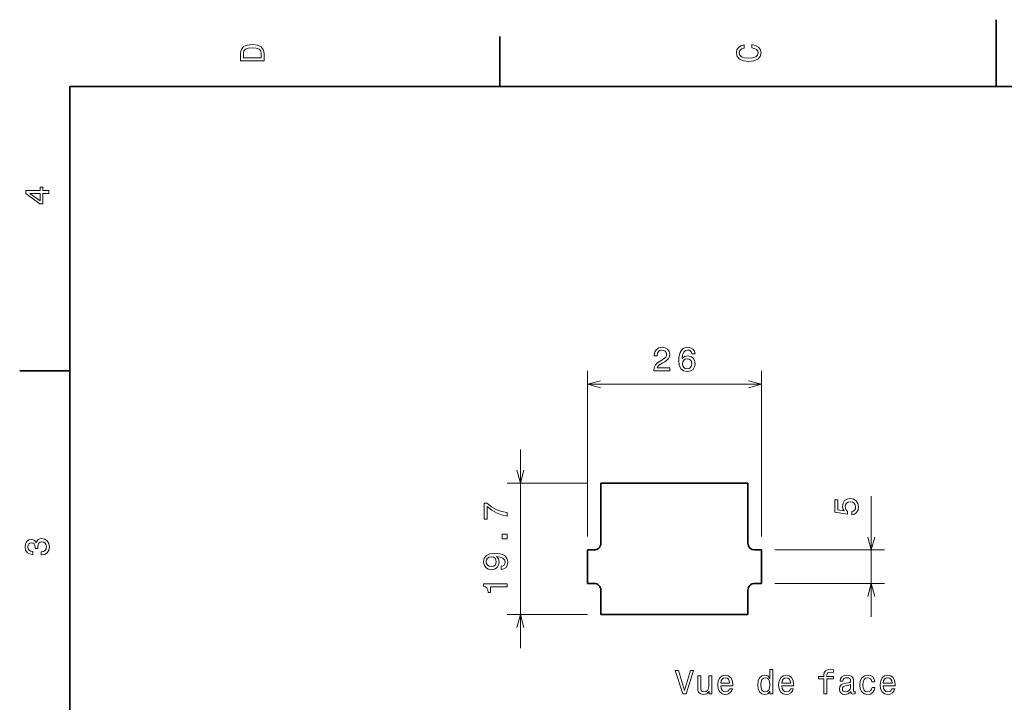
# Model space of a CAD drawing. Extents: x 0 to 297, y 0 to 210.
# Tile 5 of 9: x 2 to 150, y 108 to 210. Entities that reach past the tile are written whole.
import ezdxf

# ---------------------------------------------------------------- set-up
doc = ezdxf.new("R2010")
doc.units = 0

msp = doc.modelspace()

# ---------------------------------------------------------------- linework, layer by layer
at = {"color": 7, "lineweight": 35, "ltscale": 0.25}
msp.add_line((148.5, 200), (148.5, 210), dxfattribs=at)
at = {"color": 7, "lineweight": 35, "ltscale": 0.1875}
for p, q in [((74.300003, 200), (74.300003, 207.5)), ((10, 157.5), (2.5, 157.5))]:
    msp.add_line(p, q, dxfattribs=at)
at = {"color": 7, "lineweight": 35}
for p, q in [((287, 200), (10, 200)), ((10, 200), (10, 10)), ((89.380447, 140.717346), (111.380447, 140.717346)), ((111.380447, 121.061966), (89.380447, 121.061966))]:
    msp.add_line(p, q, dxfattribs=at)
at = {"color": 7, "lineweight": 13}
for p, q in [((87.380447, 132.717346), (87.380447, 157.494965)), ((113.380447, 132.717346), (113.380447, 157.494965)), ((87.380447, 155.494965), (113.380447, 155.494965)), ((77.364395, 116.061966), (77.364395, 145.717346))]:
    msp.add_line(p, q, dxfattribs=at)
at = {"color": 7, "lineweight": 13, "ltscale": 0.300401}
for p, q in [((87.380447, 140.717346), (75.364395, 140.717346)), ((87.380447, 121.061966), (75.364395, 121.061966))]:
    msp.add_line(p, q, dxfattribs=at)
at = {"color": 7, "lineweight": 35, "ltscale": 0.225}
for p, q in [((89.380447, 131.717346), (89.380447, 140.717346)), ((111.380447, 140.717346), (111.380447, 131.717346))]:
    msp.add_line(p, q, dxfattribs=at)
at = {"color": 8, "lineweight": 13, "ltscale": 0.450901}
msp.add_line((129.802277, 120.717346), (129.802277, 138.753372), dxfattribs=at)
at = {"color": 7, "lineweight": 35, "ltscale": 0.125}
for p, q in [((87.380447, 130.717346), (87.380447, 125.717346)), ((113.380447, 125.717346), (113.380447, 130.717346))]:
    msp.add_line(p, q, dxfattribs=at)
at = {"color": 7, "lineweight": 35, "ltscale": 0.025}
for p, q in [((87.380447, 130.717346), (88.380447, 130.717346)), ((112.380447, 130.717346), (113.380447, 130.717346)), ((88.380447, 125.717346), (87.380447, 125.717346)), ((113.380447, 125.717346), (112.380447, 125.717346))]:
    msp.add_line(p, q, dxfattribs=at)
at = {"color": 8, "lineweight": 13, "ltscale": 0.410546}
for p, q in [((115.380447, 130.717346), (131.802277, 130.717346)), ((115.380447, 125.717346), (131.802277, 125.717346))]:
    msp.add_line(p, q, dxfattribs=at)
at = {"color": 7, "lineweight": 35, "ltscale": 0.091385}
for p, q in [((89.380447, 121.061966), (89.380447, 124.717346)), ((111.380447, 124.717346), (111.380447, 121.061966))]:
    msp.add_line(p, q, dxfattribs=at)
at = {"color": 7, "lineweight": 13}
for points in [[(35.533215, 204.994965), (35.533215, 203.829971), (39.033215, 203.829971), (39.033215, 204.994965), (38.922264, 205.544678), (38.584366, 205.953171), (38.034657, 206.205338), (37.283215, 206.296112), (36.516644, 206.215424), (36.21405, 206.114563), (35.971977, 205.973343), (35.644165, 205.56485), (35.563473, 205.297562)], [(111.93206, 205.817017), (112.35569, 205.716141), (112.658287, 205.549713), (112.844887, 205.317734), (112.905403, 205.045395), (112.814629, 204.71759), (112.54229, 204.460388), (112.098488, 204.28891), (111.483215, 204.233429), (110.872986, 204.28891), (110.424141, 204.455338), (110.151802, 204.71254), (110.055984, 205.045395), (110.106415, 205.287476), (110.247627, 205.494247), (110.474571, 205.655624), (110.787247, 205.766571), (110.787247, 206.245682), (110.308144, 206.094391), (109.94503, 205.832138), (109.718086, 205.474075), (109.637398, 205.045395), (109.763474, 204.510818), (110.116501, 204.10231), (110.696472, 203.840057), (111.483215, 203.749283), (112.269958, 203.840057), (112.84993, 204.10231), (113.208, 204.510818), (113.329041, 205.045395), (113.233215, 205.51442), (112.965927, 205.892654), (112.527161, 206.159943), (111.93206, 206.301163)], [(35.951801, 204.959656), (36.027451, 205.342941), (36.259438, 205.605194), (36.672985, 205.761536), (37.283215, 205.811966), (37.873272, 205.756485), (38.286816, 205.600143), (38.533936, 205.332855), (38.614628, 204.959656), (38.614628, 204.298996), (35.951801, 204.298996)], [(6.833213, 184.02739), (6.833213, 184.481277), (5.965778, 184.481277), (5.965778, 184.98056), (5.56232, 184.98056), (5.56232, 184.481277), (3.408862, 184.481277), (3.408862, 184.022339), (5.521974, 182.489197), (5.965778, 182.489197), (5.965778, 184.02739)], [(5.56232, 182.912827), (3.993876, 184.02739), (5.56232, 184.02739)], [(97.281891, 157.494965), (99.687508, 157.494965), (99.687508, 157.928696), (97.786209, 157.928696), (97.89212, 158.165726), (98.073677, 158.362411), (98.633476, 158.720474), (98.931023, 158.871765), (99.263878, 159.088638), (99.500908, 159.34079), (99.637077, 159.638336), (99.687508, 159.976242), (99.601776, 160.399872), (99.364738, 160.732727), (99.001633, 160.944534), (98.532608, 161.020187), (98.048462, 160.934448), (97.680305, 160.697418), (97.443268, 160.319183), (97.362579, 159.819901), (97.362579, 159.749298), (97.82151, 159.749298), (97.82151, 159.789642), (97.866905, 160.132584), (98.003067, 160.384735), (98.219925, 160.546127), (98.507393, 160.601593), (98.799896, 160.551163), (99.016762, 160.425079), (99.157967, 160.228394), (99.208405, 159.981277), (99.173096, 159.749298), (99.077278, 159.552612), (98.915894, 159.381134), (98.693993, 159.229843), (98.396439, 159.068451), (97.902206, 158.755783), (97.554222, 158.422928), (97.34745, 158.01947), (97.281891, 157.510101)], [(103.458832, 160.051895), (103.363014, 160.460388), (103.141113, 160.762985), (102.798172, 160.95462), (102.35437, 161.020187), (102.056816, 160.984894), (101.799614, 160.889069), (101.57267, 160.732727), (101.381027, 160.510818), (101.229729, 160.233444), (101.118774, 159.895554), (101.048172, 159.497131), (101.028, 159.048279), (101.108688, 158.332153), (101.355804, 157.812698), (101.754219, 157.500015), (102.298889, 157.394104), (102.788086, 157.484894), (103.161285, 157.721924), (103.403358, 158.095123), (103.48909, 158.569183), (103.403358, 159.048279), (103.171371, 159.416443), (102.813301, 159.648438), (102.369499, 159.729126), (101.890388, 159.628265), (101.532318, 159.34079), (101.607971, 159.895554), (101.769356, 160.293961), (102.016472, 160.530991), (102.359413, 160.611694), (102.611572, 160.571335), (102.803215, 160.465439), (102.929298, 160.288925), (102.994858, 160.051895)], [(102.999901, 158.564133), (102.944427, 158.246414), (102.803215, 158.004333), (102.576271, 157.842957), (102.293846, 157.792526), (101.9963, 157.842957), (101.769356, 157.999298), (101.6231, 158.241364), (101.577713, 158.559097), (101.628143, 158.871765), (101.769356, 159.10881), (102.001343, 159.260101), (102.314018, 159.315582), (102.586357, 159.260101), (102.803215, 159.113846), (102.944427, 158.876816)], [(75.364395, 135.792679), (75.364395, 136.302048), (74.532265, 136.468475), (73.755608, 136.760986), (73.034424, 137.17453), (72.358635, 137.714142), (71.940048, 137.714142), (71.940048, 135.313568), (72.398979, 135.313568), (72.398979, 137.229996), (73.079819, 136.675247), (73.790909, 136.256653), (74.547394, 135.964142)], [(75.364395, 132.409683), (75.364395, 133.105652), (74.612961, 133.105652), (74.612961, 132.409683)], [(5.73379, 129.979111), (5.769093, 129.979111), (6.253242, 130.059799), (6.616354, 130.296829), (6.848343, 130.670029), (6.934078, 131.164276), (6.848343, 131.688766), (6.626441, 132.082138), (6.273415, 132.334305), (5.819525, 132.425079), (5.521974, 132.384735), (5.279899, 132.273788), (5.0933, 132.092224), (4.957133, 131.850143), (4.684798, 132.177963), (4.251081, 132.293961), (3.857709, 132.218307), (3.560158, 132.00145), (3.373559, 131.648422), (3.307997, 131.164276), (3.388689, 130.710388), (3.610591, 130.362396), (3.963617, 130.135452), (4.432637, 130.059799), (4.46794, 130.059799), (4.46794, 130.508652), (4.145173, 130.548996), (3.913184, 130.680115), (3.771974, 130.891937), (3.721542, 131.189484), (3.761888, 131.451736), (3.867795, 131.643372), (4.039265, 131.759369), (4.271254, 131.804764), (4.518372, 131.759369), (4.684798, 131.638336), (4.785663, 131.426514), (4.815922, 131.139053), (4.810879, 130.942368), (5.209294, 130.942368), (5.199208, 131.189484), (5.244596, 131.507217), (5.365634, 131.744247), (5.56232, 131.885452), (5.819525, 131.935883), (6.112032, 131.880417), (6.328891, 131.734161), (6.465058, 131.502167), (6.510447, 131.194534), (6.460014, 130.876801), (6.308718, 130.644821), (6.066643, 130.498566), (5.73379, 130.443085)], [(74.496964, 127.811264), (74.895378, 127.886917), (75.203018, 128.103775), (75.394661, 128.446716), (75.465263, 128.900604), (75.429962, 129.198151), (75.33918, 129.465454), (75.182846, 129.692398), (74.960938, 129.884033), (74.683563, 130.035339), (74.340622, 130.146286), (73.94725, 130.211853), (73.493362, 130.237061), (72.782265, 130.151321), (72.262817, 129.904205), (71.950134, 129.510834), (71.83918, 128.971207), (71.929962, 128.476974), (72.172035, 128.103775), (72.545235, 127.861702), (73.014252, 127.781006), (73.498405, 127.861702), (73.866562, 128.098724), (74.098549, 128.451752), (74.174194, 128.900604), (74.078377, 129.374664), (73.785873, 129.732742), (74.345665, 129.652039), (74.74408, 129.490662), (74.98111, 129.243546), (75.056763, 128.90564), (75.021461, 128.643402), (74.910507, 128.451752), (74.733994, 128.325684), (74.496964, 128.275238)], [(73.009216, 128.270203), (72.696533, 128.320633), (72.449417, 128.461853), (72.293076, 128.683746), (72.237595, 128.971207), (72.293076, 129.268768), (72.449417, 129.495697), (72.69149, 129.636917), (73.004166, 129.692398), (73.321892, 129.636917), (73.558922, 129.495697), (73.705177, 129.263718), (73.755608, 128.956085), (73.705177, 128.678711), (73.558922, 128.461853), (73.326935, 128.320633)], [(75.364395, 125.194839), (75.364395, 125.653778), (71.83918, 125.653778), (71.83918, 125.310837), (72.14682, 125.220062), (72.353592, 125.038498), (72.474632, 124.761124), (72.514977, 124.377838), (72.873047, 124.377838), (72.873047, 125.194839)], [(102.775978, 112.710381), (101.89846, 109.729836), (100.99572, 112.710381), (100.516617, 112.710381), (101.646301, 109.205338), (102.15062, 109.205338), (103.255089, 112.710381)], [(105.978432, 111.913551), (105.534622, 111.913551), (105.534622, 110.350151), (105.484192, 109.987038), (105.337936, 109.724792), (105.110992, 109.563408), (104.813446, 109.512978), (104.576416, 109.553322), (104.425117, 109.674355), (104.339378, 109.881126), (104.319206, 110.173637), (104.319206, 111.913551), (103.875404, 111.913551), (103.875404, 110.133293), (103.890533, 109.775223), (103.986359, 109.477669), (104.278862, 109.205338), (104.747879, 109.10952), (105.000046, 109.144821), (105.216904, 109.235596), (105.403503, 109.391937), (105.554802, 109.618881), (105.554802, 109.205338), (105.978432, 109.205338)], [(107.314888, 110.43084), (109.090103, 110.43084), (109.095146, 110.637611), (109.01445, 111.217583), (108.792549, 111.651306), (108.439529, 111.913551), (107.970505, 112.009369), (107.511574, 111.908508), (107.158546, 111.626083), (106.931602, 111.167152), (106.850906, 110.561966), (106.926559, 109.94165), (107.153503, 109.487755), (107.501488, 109.205338), (107.955376, 109.10952), (108.348747, 109.175079), (108.671516, 109.34655), (108.908546, 109.618881), (109.044716, 109.981995), (108.605949, 109.981995), (108.515175, 109.780266), (108.384048, 109.628967), (108.010849, 109.507935), (107.723389, 109.563408), (107.506531, 109.739922), (107.365318, 110.027382), (107.314888, 110.41571)], [(114.662872, 109.623924), (114.662872, 109.205338), (115.106674, 109.205338), (115.106674, 112.826378), (114.667908, 112.826378), (114.667908, 111.500008), (114.330017, 111.883293), (114.123245, 111.974068), (113.886215, 112.009369), (113.457535, 111.908508), (113.124687, 111.626083), (112.907822, 111.172195), (112.832176, 110.561966), (112.907822, 109.951736), (113.124687, 109.492798), (113.457535, 109.205338), (113.886215, 109.10952), (114.123245, 109.144821), (114.33506, 109.235596)], [(116.422958, 110.43084), (118.198174, 110.43084), (118.203217, 110.637611), (118.12252, 111.217583), (117.90062, 111.651306), (117.547592, 111.913551), (117.078575, 112.009369), (116.619644, 111.908508), (116.266617, 111.626083), (116.039673, 111.167152), (115.958977, 110.561966), (116.03463, 109.94165), (116.261574, 109.487755), (116.609558, 109.205338), (117.063446, 109.10952), (117.456818, 109.175079), (117.779587, 109.34655), (118.016617, 109.618881), (118.152786, 109.981995), (117.71402, 109.981995), (117.623245, 109.780266), (117.492119, 109.628967), (117.118919, 109.507935), (116.831459, 109.563408), (116.614594, 109.739922), (116.473389, 110.027382), (116.422958, 110.41571)], [(122.721947, 111.444534), (122.721947, 109.205338), (123.165756, 109.205338), (123.165756, 111.444534), (124.174393, 111.444534), (124.174393, 111.822769), (123.165756, 111.822769), (123.165756, 111.989197), (123.20105, 112.190926), (123.317047, 112.327095), (123.513733, 112.407784), (123.796158, 112.438049), (124.174393, 112.417877), (124.174393, 112.801163), (123.69529, 112.826378), (123.261574, 112.780983), (122.958977, 112.644821), (122.77742, 112.407784), (122.721947, 112.069893), (122.721947, 111.822769), (121.909988, 111.822769), (121.909988, 111.444534)], [(126.751488, 109.558365), (126.751488, 109.543236), (126.776703, 109.371765), (126.852348, 109.250725), (127.170074, 109.154907), (127.417191, 109.195251), (127.417191, 109.538193), (127.311279, 109.523064), (127.170074, 109.588623), (127.144859, 109.790352), (127.144859, 111.192368), (127.084335, 111.550438), (126.907822, 111.802597), (126.600189, 111.953896), (126.166473, 112.009369), (125.742844, 111.948853), (125.430161, 111.777382), (125.233475, 111.510094), (125.167908, 111.157066), (125.167908, 111.126808), (125.56633, 111.126808), (125.601631, 111.338623), (125.712578, 111.489922), (125.894135, 111.580696), (126.151344, 111.615997), (126.39846, 111.590782), (126.574974, 111.515137), (126.680878, 111.38401), (126.716187, 111.202454), (126.696014, 110.990639), (126.615318, 110.884735), (126.413589, 110.834297), (126.035347, 110.793953), (125.601631, 110.703178), (125.293991, 110.541794), (125.112434, 110.289635), (125.056961, 109.916435), (125.107391, 109.58358), (125.263733, 109.336464), (125.515892, 109.180122), (125.863876, 109.124649), (126.332901, 109.230553)], [(129.903503, 111.015854), (130.342255, 111.015854), (130.25148, 111.419312), (130.034622, 111.737038), (129.696732, 111.933723), (129.257965, 112.009369), (128.773819, 111.908508), (128.40567, 111.626083), (128.173676, 111.167152), (128.092987, 110.55188), (128.16864, 109.94165), (128.395569, 109.487755), (128.753647, 109.205338), (129.242844, 109.10952), (129.676559, 109.185165), (130.01445, 109.39698), (130.246445, 109.729836), (130.347305, 110.173637), (129.923676, 110.173637), (129.848022, 109.89122), (129.706818, 109.679398), (129.505081, 109.548279), (129.257965, 109.507935), (128.950333, 109.573494), (128.728424, 109.775223), (128.592255, 110.103035), (128.546875, 110.567009), (128.592255, 111.020897), (128.733475, 111.348709), (128.960419, 111.550438), (129.257965, 111.62104), (129.520218, 111.575653), (129.716904, 111.459663), (129.848022, 111.268021)], [(131.603073, 110.43084), (133.378281, 110.43084), (133.383331, 110.637611), (133.302643, 111.217583), (133.080734, 111.651306), (132.727707, 111.913551), (132.258682, 112.009369), (131.799759, 111.908508), (131.446732, 111.626083), (131.219788, 111.167152), (131.139099, 110.561966), (131.214737, 109.94165), (131.441681, 109.487755), (131.789673, 109.205338), (132.243561, 109.10952), (132.636932, 109.175079), (132.959702, 109.34655), (133.196732, 109.618881), (133.332901, 109.981995), (132.894135, 109.981995), (132.80336, 109.780266), (132.672241, 109.628967), (132.299042, 109.507935), (132.011566, 109.563408), (131.794708, 109.739922), (131.653503, 110.027382), (131.603073, 110.41571)], [(107.314888, 110.804039), (107.370361, 111.152023), (107.506531, 111.409225), (107.713303, 111.565567), (107.985634, 111.62104), (108.25293, 111.565567), (108.459702, 111.409225), (108.585777, 111.152023), (108.631165, 110.804039)], [(113.961861, 111.610954), (114.254364, 111.540352), (114.476273, 111.343666), (114.607391, 111.015854), (114.657822, 110.561966), (114.607391, 110.103035), (114.476273, 109.775223), (114.254364, 109.573494), (113.961861, 109.507935), (113.684479, 109.573494), (113.472664, 109.775223), (113.331459, 110.108078), (113.286064, 110.561966), (113.331459, 111.010811), (113.472664, 111.338623), (113.684479, 111.540352)], [(116.422958, 110.804039), (116.478432, 111.152023), (116.614594, 111.409225), (116.821365, 111.565567), (117.093704, 111.62104), (117.360992, 111.565567), (117.567764, 111.409225), (117.693848, 111.152023), (117.739235, 110.804039)], [(126.70105, 110.153465), (126.640533, 109.89122), (126.479149, 109.689484), (126.237076, 109.558365), (125.939529, 109.512978), (125.747879, 109.538193), (125.611717, 109.618881), (125.525986, 109.760094), (125.500763, 109.956779), (125.520935, 110.133293), (125.601631, 110.259369), (125.924393, 110.400581), (126.332901, 110.461098), (126.70105, 110.582138)], [(131.603073, 110.804039), (131.658539, 111.152023), (131.794708, 111.409225), (132.00148, 111.565567), (132.273819, 111.62104), (132.541107, 111.565567), (132.747879, 111.409225), (132.873962, 111.152023), (132.919342, 110.804039)]]:
    msp.add_lwpolyline(points, close=True, dxfattribs=at)
for points in [[(89.312302, 156.012604), (87.380447, 155.494965), (89.312302, 154.977341)], [(111.448593, 154.977341), (113.380447, 155.494965), (111.448593, 156.012604)], [(76.846764, 142.6492), (77.364395, 140.717346), (77.882034, 142.6492)], [(77.882034, 119.130112), (77.364395, 121.061966), (76.846764, 119.130112)]]:
    msp.add_lwpolyline(points, dxfattribs=at)
at = {"color": 8, "lineweight": 13}
msp.add_lwpolyline([(126.88945, 135.984634), (127.302994, 136.095581), (127.625763, 136.342712), (127.827492, 136.705811), (127.903137, 137.1698), (127.812363, 137.679169), (127.565247, 138.077576), (127.171875, 138.329742), (126.667549, 138.425568), (126.198532, 138.339828), (125.830376, 138.097748), (125.593346, 137.719513), (125.507607, 137.230316), (125.56813, 136.852081), (125.73455, 136.55957), (124.791473, 136.700775), (124.791473, 138.233917), (124.37793, 138.233917), (124.37793, 136.362885), (126.233833, 136.08551), (126.233833, 136.488953), (125.996803, 136.781464), (125.911064, 137.154663), (125.966537, 137.477432), (126.12793, 137.724548), (126.375046, 137.88089), (126.692764, 137.936371), (127.01049, 137.88089), (127.257607, 137.719513), (127.413948, 137.472382), (127.469421, 137.154663), (127.43412, 136.887375), (127.31813, 136.680603), (127.136566, 136.529297), (126.88945, 136.453659)], close=True, dxfattribs=at)
for points in [[(129.284637, 132.6492), (129.802277, 130.717346), (130.319916, 132.6492)], [(130.319916, 123.785492), (129.802277, 125.717346), (129.284637, 123.785492)]]:
    msp.add_lwpolyline(points, dxfattribs=at)
at = {"color": 7, "lineweight": 35}
for centre, start, end in [((88.380447, 131.717346), 269.999997, 360), ((112.380447, 131.717346), 180.000005, 269.999997), ((88.380447, 124.717346), 0, 90.000003), ((112.380447, 124.717346), 90.000003, 180.000005)]:
    msp.add_arc(centre, 1, start, end, dxfattribs=at)

doc.saveas('drawing.dxf')
